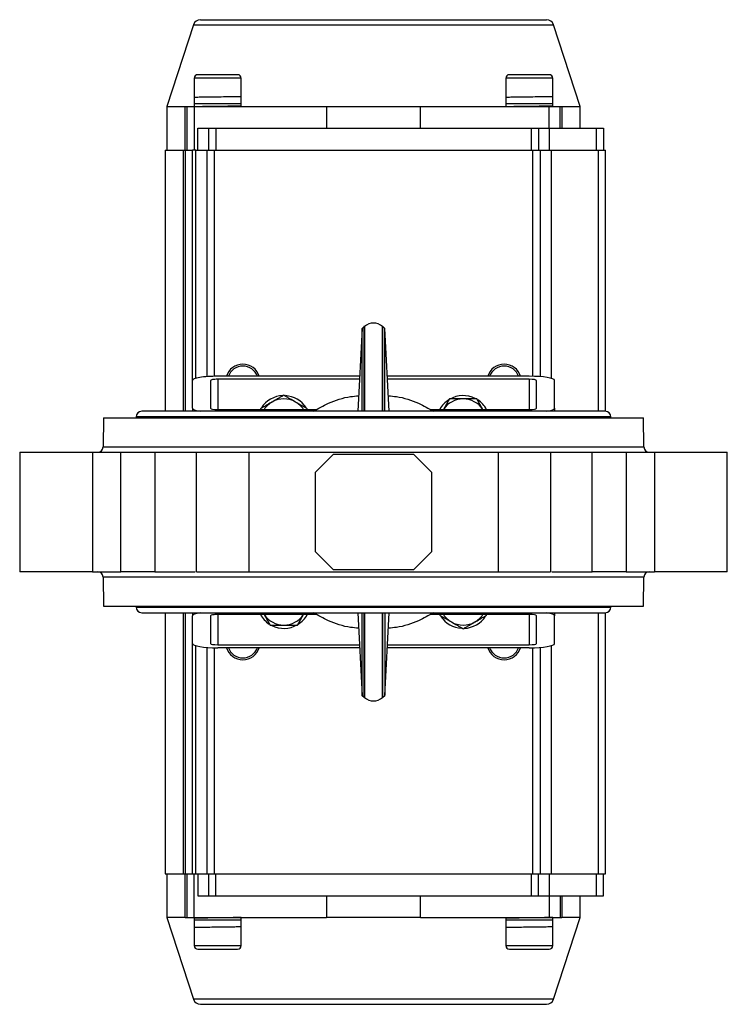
# Model space of a CAD drawing. Header units: millimetres. Extents: x 296 to 1495, y 17 to 1173.
# Tile 20 of 23: x 638 to 833, y 901 to 1173. Entities that reach past the tile are written whole.
import ezdxf

# ---------------------------------------------------------------- set-up
doc = ezdxf.new("R2010")
doc.units = ezdxf.units.MM

msp = doc.modelspace()

# ---------------------------------------------------------------- linework, layer by layer
at = {"color": 7, "linetype": 'Continuous', "lineweight": 25}
for p, q in [((685.76, 1171.81), (678.41, 1149.19)), ((792.41, 1149.19), (785.06, 1171.81)), ((685.91, 1156.99), (685.91, 1149.99)), ((698.91, 1149.99), (698.91, 1156.99)), ((771.91, 1156.99), (771.91, 1149.99)), ((784.91, 1149.99), (784.91, 1156.99)), ((685.91, 1151.69), (685.91, 1149.19)), ((698.91, 1149.44), (698.91, 1151.94)), ((771.91, 1151.69), (771.91, 1149.19)), ((784.91, 1149.44), (784.91, 1151.94)), ((678.41, 1149.19), (678.41, 1137.19)), ((678.41, 1149.19), (683.47, 1149.19)), ((683.47, 1137.19), (683.47, 1149.19)), ((683.47, 1149.19), (683.91, 1149.19)), ((683.91, 1149.19), (685.91, 1149.19)), ((683.91, 1149.19), (683.91, 1137.19)), ((685.91, 1149.99), (698.91, 1149.99)), ((685.91, 1149.19), (685.91, 1137.19)), ((685.91, 1149.19), (722.42, 1149.19)), ((696.41, 1149.44), (696.41, 1149.52)), ((696.41, 1149.19), (696.41, 1149.37)), ((722.42, 1149.19), (722.42, 1143.19)), ((722.42, 1149.19), (748.4, 1149.19)), ((748.4, 1143.19), (748.4, 1149.19)), ((748.4, 1149.19), (783.91, 1149.19)), ((771.91, 1149.99), (784.91, 1149.99)), ((782.41, 1149.44), (782.41, 1149.52)), ((782.41, 1149.19), (782.41, 1149.37)), ((783.91, 1143.19), (783.91, 1149.19)), ((783.91, 1149.19), (786.91, 1149.19)), ((786.91, 1143.19), (786.91, 1149.19)), ((786.91, 1149.19), (787.35, 1149.19)), ((787.35, 1149.19), (792.41, 1149.19)), ((787.35, 1149.19), (787.35, 1143.19)), ((792.41, 1143.19), (792.41, 1149.19)), ((686.91, 1137.19), (686.91, 1143.19)), ((686.91, 1143.19), (689.91, 1143.19)), ((689.91, 1143.19), (689.91, 1137.19)), ((689.91, 1143.19), (691.91, 1143.19)), ((691.91, 1143.19), (691.91, 1137.19)), ((691.91, 1143.19), (778.91, 1143.19)), ((778.91, 1143.19), (778.91, 1137.19)), ((778.91, 1143.19), (780.91, 1143.19)), ((780.91, 1143.19), (780.91, 1137.19)), ((780.91, 1143.19), (783.91, 1143.19)), ((783.91, 1143.19), (783.91, 1137.19)), ((783.91, 1143.19), (796.91, 1143.19)), ((796.91, 1143.19), (796.91, 1137.19)), ((796.91, 1143.19), (798.91, 1143.19)), ((798.91, 1143.19), (798.91, 1137.19)), ((677.91, 1137.19), (677.91, 1065)), ((677.91, 1137.19), (682.97, 1137.19)), ((682.97, 1137.19), (683.41, 1137.19)), ((683.41, 1137.19), (683.41, 1065)), ((683.41, 1137.19), (685.41, 1137.19)), ((686.41, 1137.19), (685.41, 1137.19)), ((686.41, 1137.19), (689.41, 1137.19)), ((689.41, 1137.19), (691.41, 1137.19)), ((689.41, 1137.19), (689.41, 1074.58)), ((691.41, 1137.19), (779.41, 1137.19)), ((779.41, 1137.19), (781.41, 1137.19)), ((781.41, 1137.19), (781.41, 1074.58)), ((781.41, 1137.19), (784.41, 1137.19)), ((784.41, 1137.19), (797.41, 1137.19)), ((797.41, 1137.19), (799.41, 1137.19)), ((799.41, 1065), (799.41, 1137.19)), ((732.81, 1088.39), (732.28, 1087.88)), ((732.91, 1088.39), (732.75, 1088.39)), ((732.91, 1088.39), (732.91, 1065)), ((738.01, 1088.39), (737.91, 1088.39)), ((737.91, 1065), (737.91, 1088.39)), ((738.54, 1087.88), (738.01, 1088.39)), ((732.28, 1087.89), (731.06, 1065)), ((739.76, 1065), (738.54, 1087.89)), ((731.58, 1074.69), (692.41, 1074.69)), ((778.41, 1074.69), (739.24, 1074.69)), ((685.41, 1065.85), (685.41, 1073.52)), ((690.41, 1073.52), (690.41, 1065.85)), ((731.53, 1073.85), (692.41, 1073.85)), ((778.41, 1073.85), (739.29, 1073.85)), ((780.41, 1065.85), (780.41, 1073.52)), ((785.41, 1065.85), (785.41, 1073.52)), ((717.16, 1065.69), (713.91, 1067.57)), ((756.41, 1068.44), (754.72, 1065.52)), ((765.59, 1065.52), (763.91, 1068.44)), ((799.34, 1065), (671.48, 1065)), ((685.41, 1065.85), (685.41, 1065)), ((692.41, 1065.52), (719.81, 1065.52)), ((751.01, 1065.52), (778.41, 1065.52)), ((785.41, 1065.85), (785.41, 1065)), ((660.91, 1063.19), (660.77, 1055.16)), ((660.91, 1063.19), (809.91, 1063.19)), ((669.91, 1063.44), (669.91, 1063.19)), ((800.91, 1063.19), (800.91, 1063.44)), ((810.05, 1055.16), (809.91, 1063.19)), ((637.76, 1053.69), (637.76, 1020.69)), ((657.81, 1053.69), (657.81, 1020.69)), ((657.81, 1053.69), (665.71, 1053.69)), ((658.91, 1053.69), (658.91, 1053.69)), ((665.71, 1020.69), (665.71, 1053.69)), ((675.08, 1053.69), (675.08, 1020.69)), ((686.47, 1053.69), (686.47, 1020.69)), ((700.97, 1053.69), (700.97, 1020.69)), ((700.97, 1053.69), (769.85, 1053.69)), ((719.41, 1048.19), (724.41, 1053.19)), ((724.41, 1053.19), (746.41, 1053.19)), ((746.41, 1053.19), (751.41, 1048.19)), ((769.85, 1053.69), (769.85, 1020.69)), ((784.35, 1020.69), (784.35, 1053.69)), ((795.74, 1020.69), (795.74, 1053.69)), ((805.11, 1053.69), (805.11, 1020.69)), ((805.11, 1053.69), (813.01, 1053.69)), ((811.91, 1053.69), (811.91, 1053.69)), ((813.01, 1053.69), (813.01, 1020.69)), ((833.06, 1020.69), (833.06, 1053.69)), ((719.41, 1026.19), (719.41, 1048.19)), ((751.41, 1048.19), (751.41, 1026.19)), ((724.41, 1021.19), (719.41, 1026.19)), ((751.41, 1026.19), (746.41, 1021.19)), ((657.81, 1020.69), (665.71, 1020.69)), ((700.97, 1020.69), (769.85, 1020.69)), ((746.41, 1021.19), (724.41, 1021.19)), ((805.11, 1020.69), (813.01, 1020.69)), ((660.77, 1019.21), (660.91, 1011.19)), ((809.91, 1011.19), (810.05, 1019.21)), ((660.91, 1011.19), (809.91, 1011.19)), ((669.91, 1011.19), (669.91, 1010.94)), ((671.48, 1009.37), (799.34, 1009.37)), ((677.91, 1009.37), (677.91, 937.19)), ((683.41, 1009.37), (683.41, 937.19)), ((685.41, 1009.37), (685.41, 1008.52)), ((731.06, 1009.37), (732.28, 986.48)), ((732.91, 1009.37), (732.91, 985.99)), ((737.91, 985.99), (737.91, 1009.37)), ((738.54, 986.48), (739.76, 1009.37)), ((785.41, 1009.37), (785.41, 1008.52)), ((799.41, 937.19), (799.41, 1009.37)), ((800.91, 1010.94), (800.91, 1011.19)), ((685.41, 1000.85), (685.41, 1008.52)), ((690.41, 1008.52), (690.41, 1000.85)), ((719.81, 1008.85), (692.41, 1008.85)), ((705.22, 1008.85), (706.91, 1005.94)), ((714.41, 1005.94), (716.1, 1008.85)), ((778.41, 1008.85), (751.01, 1008.85)), ((753.66, 1008.69), (756.91, 1006.81)), ((780.41, 1000.85), (780.41, 1008.52)), ((785.41, 1000.85), (785.41, 1008.52)), ((689.41, 999.8), (689.41, 937.19)), ((692.41, 1000.52), (731.53, 1000.52)), ((731.58, 999.69), (692.41, 999.69)), ((778.41, 999.69), (739.24, 999.69)), ((739.29, 1000.52), (778.41, 1000.52)), ((781.41, 999.8), (781.41, 937.19)), ((732.28, 986.49), (732.81, 985.99)), ((732.75, 985.99), (732.91, 985.99)), ((737.91, 985.99), (738.01, 985.99)), ((738.01, 985.99), (738.54, 986.49)), ((677.91, 937.19), (682.97, 937.19)), ((678.41, 937.19), (678.41, 925.19)), ((682.97, 937.19), (683.41, 937.19)), ((683.41, 937.19), (685.41, 937.19)), ((683.47, 925.19), (683.47, 937.19)), ((683.91, 937.19), (683.91, 925.19)), ((685.41, 937.19), (686.41, 937.19)), ((685.91, 925.19), (685.91, 937.19)), ((686.41, 937.19), (689.41, 937.19)), ((686.91, 937.19), (686.91, 931.19)), ((689.41, 937.19), (691.41, 937.19)), ((689.91, 937.19), (689.91, 931.19)), ((691.41, 937.19), (779.41, 937.19)), ((691.91, 931.19), (691.91, 937.19)), ((778.91, 937.19), (778.91, 931.19)), ((779.41, 937.19), (781.41, 937.19)), ((780.91, 931.19), (780.91, 937.19)), ((781.41, 937.19), (784.41, 937.19)), ((783.91, 937.19), (783.91, 931.19)), ((784.41, 937.19), (797.41, 937.19)), ((796.91, 937.19), (796.91, 931.19)), ((797.41, 937.19), (799.41, 937.19)), ((798.91, 931.19), (798.91, 937.19)), ((686.91, 931.19), (689.91, 931.19)), ((689.91, 931.19), (691.91, 931.19)), ((691.91, 931.19), (778.91, 931.19)), ((722.42, 931.19), (722.42, 925.19)), ((748.4, 925.19), (748.4, 931.19)), ((778.91, 931.19), (780.91, 931.19)), ((780.91, 931.19), (783.91, 931.19)), ((783.91, 931.19), (783.91, 925.19)), ((783.91, 931.19), (796.91, 931.19)), ((786.91, 931.19), (786.91, 925.19)), ((787.35, 931.19), (787.35, 925.19)), ((792.41, 925.19), (792.41, 931.19)), ((796.91, 931.19), (798.91, 931.19)), ((678.41, 925.19), (685.76, 902.57)), ((683.47, 925.19), (678.41, 925.19)), ((683.47, 925.19), (683.91, 925.19)), ((683.91, 925.19), (685.91, 925.19)), ((685.91, 925.19), (722.42, 925.19)), ((685.91, 924.94), (685.91, 922.44)), ((688.41, 925.19), (688.41, 925.01)), ((688.41, 924.94), (688.41, 924.86)), ((698.91, 922.69), (698.91, 925.19)), ((748.4, 925.19), (722.42, 925.19)), ((748.4, 925.19), (783.91, 925.19)), ((771.91, 924.94), (771.91, 922.44)), ((774.41, 925.19), (774.41, 925.01)), ((774.41, 924.94), (774.41, 924.86)), ((783.91, 925.19), (786.91, 925.19)), ((784.91, 922.69), (784.91, 925.19)), ((785.06, 902.57), (792.41, 925.19)), ((786.91, 925.19), (787.35, 925.19)), ((792.41, 925.19), (787.35, 925.19)), ((685.91, 924.39), (685.91, 917.39)), ((698.91, 924.39), (685.91, 924.39)), ((698.91, 917.39), (698.91, 924.39)), ((771.91, 924.39), (771.91, 917.39)), ((784.91, 924.39), (771.91, 924.39)), ((784.91, 917.39), (784.91, 924.39))]:
    msp.add_line(p, q, dxfattribs=at)
at = {"color": 8, "linetype": 'Continuous', "lineweight": 25}
for p, q in [((685.76, 1171.81), (735.68, 1171.81)), ((735.68, 1171.81), (785.06, 1171.81)), ((698.91, 1156.99), (685.91, 1156.99)), ((784.91, 1156.99), (771.91, 1156.99)), ((682.97, 1065), (682.97, 1137.19)), ((685.41, 1073.52), (685.41, 1137.19)), ((686.41, 1074.12), (686.41, 1137.19)), ((691.41, 1137.19), (691.41, 1074.68)), ((779.41, 1074.68), (779.41, 1137.19)), ((784.41, 1137.19), (784.41, 1074.12)), ((797.41, 1137.19), (797.41, 1065)), ((692.41, 1073.85), (692.41, 1065.52)), ((778.41, 1073.85), (778.41, 1065.52)), ((800.91, 1063.44), (669.91, 1063.44)), ((660.77, 1055.16), (810.05, 1055.16)), ((810.05, 1019.21), (660.77, 1019.21)), ((669.91, 1010.94), (800.91, 1010.94)), ((682.97, 937.19), (682.97, 1009.37)), ((797.41, 1009.37), (797.41, 937.19)), ((692.41, 1008.85), (692.41, 1000.52)), ((778.41, 1008.85), (778.41, 1000.52)), ((685.41, 937.19), (685.41, 1000.85)), ((686.41, 937.19), (686.41, 1000.25)), ((691.41, 999.7), (691.41, 937.19)), ((779.41, 937.19), (779.41, 999.7)), ((784.41, 1000.25), (784.41, 937.19)), ((685.91, 917.39), (698.91, 917.39)), ((771.91, 917.39), (784.91, 917.39)), ((785.06, 902.57), (685.76, 902.57))]:
    msp.add_line(p, q, dxfattribs=at)
at = {"color": 7, "linetype": 'Continuous', "lineweight": 25}
for centre, radius, start, end in [((687.66, 1171.19), 2, 90, 162), ((783.16, 1171.19), 2, 18, 90), ((686.91, 1156.99), 1, 90, 180), ((697.91, 1156.99), 1, 0, 90), ((772.91, 1156.99), 1, 90, 180), ((783.91, 1156.99), 1, 0, 90), ((735.41, 1085.76), 3.63, 46.3972, 133.6028), ((699.35, 1073.25), 4.75, 17.6165, 162.3835), ((699.35, 1073.25), 4.25, 19.7702, 160.2298), ((771.47, 1073.25), 4.75, 17.6165, 162.3835), ((771.47, 1073.25), 4.25, 19.7702, 160.2298), ((710.66, 1061.94), 7.4, 92.2738, 146.9031), ((710.66, 1061.94), 7.4, 33.4215, 86.448), ((760.16, 1061.94), 7.4, 63.6278, 119.9351), ((710.66, 1061.94), 6.5, 120, 146.5316), ((710.66, 1061.94), 6.5, 60, 120), ((710.66, 1061.94), 6.5, 33.4684, 60), ((760.16, 1061.94), 7.4, 122.3749, 151.0265), ((760.16, 1061.94), 6.5, 90, 146.5316), ((760.16, 1061.94), 6.5, 33.4684, 90), ((760.16, 1061.94), 7.4, 28.9735, 56.9031), ((671.48, 1063.44), 1.57, 90, 180), ((799.34, 1063.44), 1.57, 0, 90), ((659.27, 1055.19), 1.5, 270, 359), ((811.55, 1055.19), 1.5, 181, 270), ((659.27, 1019.19), 1.5, 1, 90), ((811.55, 1019.19), 1.5, 90, 179), ((671.48, 1010.94), 1.57, 180, 270), ((799.34, 1010.94), 1.57, 270, 0), ((710.66, 1012.44), 7.4, 208.9735, 236.9031), ((710.66, 1012.44), 6.5, 213.4684, 270), ((710.66, 1012.44), 6.5, 270, 326.5316), ((710.66, 1012.44), 7.4, 302.3749, 331.0265), ((760.16, 1012.44), 7.4, 213.4215, 266.448), ((760.16, 1012.44), 6.5, 213.4684, 240), ((760.16, 1012.44), 6.5, 240, 300), ((760.16, 1012.44), 7.4, 272.2738, 326.9031), ((760.16, 1012.44), 6.5, 300, 326.5316), ((710.66, 1012.44), 7.4, 243.6278, 299.9351), ((699.35, 1001.13), 4.75, 197.6165, 270), ((699.35, 1001.13), 4.25, 199.7702, 270), ((699.35, 1001.13), 4.75, 270, 342.3835), ((699.35, 1001.13), 4.25, 270, 340.2298), ((771.47, 1001.13), 4.75, 197.6165, 270), ((771.47, 1001.13), 4.25, 199.7702, 270), ((771.47, 1001.13), 4.75, 270, 342.3835), ((771.47, 1001.13), 4.25, 270, 340.2298), ((735.41, 988.61), 3.63, 226.3972, 313.6028), ((686.91, 917.39), 1, 180, 270), ((697.91, 917.39), 1, 270, 0), ((772.91, 917.39), 1, 180, 270), ((783.91, 917.39), 1, 270, 0), ((687.66, 903.19), 2, 198, 270), ((783.16, 903.19), 2, 270, 342)]:
    msp.add_arc(centre, radius, start, end, dxfattribs=at)
for centre, major_axis, start_param, end_param in [((692.41, 1073.52), (7, 0), 1.570796, 3.141593), ((778.41, 1073.52), (7, 0), 0, 1.570796), ((692.41, 1073.52), (2, 0), 1.570796, 3.141593), ((778.41, 1073.52), (2, 0), 0, 1.570796), ((692.41, 1065.85), (7, 0), 3.141593, 3.957827), ((692.41, 1065.85), (2, 0), 3.141593, 4.712389), ((778.41, 1065.85), (2, 0), 4.712389, 6.283185), ((778.41, 1065.85), (7, 0), 5.466951, 6.283185), ((692.41, 1008.52), (7, 0), 2.325359, 3.141593), ((778.41, 1008.52), (7, 0), 0, 0.816234), ((692.41, 1008.52), (2, 0), 1.570796, 3.141593), ((778.41, 1008.52), (2, 0), 0, 1.570796), ((692.41, 1000.85), (7, 0), 3.141593, 4.712389), ((692.41, 1000.85), (2, 0), 3.141593, 4.712389), ((778.41, 1000.85), (7, 0), 4.712389, 6.283185), ((778.41, 1000.85), (2, 0), 4.712389, 6.283185)]:
    msp.add_ellipse(centre, major_axis=major_axis, ratio=0.166667, start_param=start_param, end_param=end_param, dxfattribs=at)
for points, knots in [([(687.66, 1173.19), (687.73, 1173.19), (687.87, 1173.19), (689.01, 1173.19), (690.75, 1173.19), (692.94, 1173.19), (695.39, 1173.19), (698.28, 1173.19), (701.59, 1173.19), (705.25, 1173.19), (709.21, 1173.19), (713.41, 1173.19), (718.21, 1173.19), (723.62, 1173.19), (729.53, 1173.19), (733.47, 1173.19), (735.41, 1173.19)], [0, 0, 0, 0, 0.077627, 0.157664, 0.239951, 0.304276, 0.368607, 0.4343, 0.5, 0.565693, 0.631393, 0.695717, 0.760049, 0.84233, 0.922366, 1, 1, 1, 1]), ([(735.41, 1173.19), (737.35, 1173.19), (741.29, 1173.19), (747.2, 1173.19), (752.61, 1173.19), (757.41, 1173.19), (761.61, 1173.19), (765.57, 1173.19), (769.23, 1173.19), (772.54, 1173.19), (775.43, 1173.19), (777.88, 1173.19), (780.07, 1173.19), (781.8, 1173.19), (782.95, 1173.19), (783.09, 1173.19), (783.16, 1173.19)], [0, 0, 0, 0, 0.077631, 0.157664, 0.239951, 0.304276, 0.368607, 0.4343, 0.5, 0.565693, 0.631393, 0.695717, 0.760049, 0.84233, 0.922367, 1, 1, 1, 1]), ([(697.91, 1157.99), (697.84, 1157.99), (697.72, 1157.99), (697.04, 1157.99), (696.33, 1157.99), (695.45, 1157.99), (694.17, 1157.99), (692.41, 1157.99), (690.65, 1157.99), (689.37, 1157.99), (688.49, 1157.99), (687.78, 1157.99), (687.1, 1157.99), (686.98, 1157.99), (686.91, 1157.99)], [0, 0, 0, 0, 0.119728, 0.18418, 0.25, 0.31582, 0.380272, 0.5, 0.619728, 0.68418, 0.75, 0.81582, 0.880272, 1, 1, 1, 1]), ([(783.91, 1157.99), (783.84, 1157.99), (783.72, 1157.99), (783.04, 1157.99), (782.33, 1157.99), (781.45, 1157.99), (780.17, 1157.99), (778.41, 1157.99), (776.65, 1157.99), (775.37, 1157.99), (774.49, 1157.99), (773.78, 1157.99), (773.1, 1157.99), (772.98, 1157.99), (772.91, 1157.99)], [0, 0, 0, 0, 0.119728, 0.18418, 0.25, 0.31582, 0.380272, 0.5, 0.619728, 0.68418, 0.75, 0.81582, 0.880272, 1, 1, 1, 1]), ([(698.89, 1151.93), (698.73, 1151.92), (698.41, 1151.9), (696.83, 1151.87), (694.66, 1151.84), (692.15, 1151.81), (689.69, 1151.78), (687.62, 1151.75), (686.2, 1151.72), (686.01, 1151.7), (685.91, 1151.69)], [0, 0, 0, 0, 0.124989, 0.250024, 0.374976, 0.500049, 0.624957, 0.750062, 0.874859, 1, 1, 1, 1]), ([(784.89, 1151.93), (784.73, 1151.92), (784.41, 1151.9), (782.83, 1151.87), (780.66, 1151.84), (778.15, 1151.81), (775.69, 1151.78), (773.62, 1151.75), (772.2, 1151.72), (772.01, 1151.7), (771.91, 1151.69)], [0, 0, 0, 0, 0.124989, 0.250024, 0.374976, 0.500049, 0.624957, 0.750062, 0.874859, 1, 1, 1, 1]), ([(685.91, 1149.19), (686.01, 1149.2), (686.2, 1149.22), (687.62, 1149.25), (689.68, 1149.28), (692.15, 1149.31), (694.65, 1149.34), (696.86, 1149.37), (698.31, 1149.4), (699, 1149.42), (698.86, 1149.44), (698.83, 1149.44)], [0, 0, 0, 0, 0.1222, 0.244064, 0.366228, 0.488201, 0.610334, 0.732349, 0.854446, 0.976498, 1, 1, 1, 1]), ([(771.91, 1149.19), (772.01, 1149.2), (772.2, 1149.22), (773.62, 1149.25), (775.68, 1149.28), (778.15, 1149.31), (780.65, 1149.34), (782.86, 1149.37), (784.31, 1149.4), (785, 1149.42), (784.86, 1149.44), (784.83, 1149.44)], [0, 0, 0, 0, 0.1222, 0.244064, 0.366228, 0.488201, 0.610334, 0.732349, 0.854446, 0.976498, 1, 1, 1, 1]), ([(732.81, 1065), (732.81, 1065.57), (732.81, 1068.49), (732.81, 1073.07), (732.81, 1078.5), (732.81, 1082.83), (732.81, 1086), (732.81, 1088.01), (732.81, 1088.26), (732.81, 1088.39)], [0, 0, 0, 0, 0.0382722, 0.1985602, 0.3588481, 0.5191361, 0.6794241, 0.839712, 1, 1, 1, 1]), ([(738.01, 1065), (738.01, 1065.57), (738.01, 1068.49), (738.01, 1073.07), (738.01, 1078.5), (738.01, 1082.83), (738.01, 1086), (738.01, 1088.01), (738.01, 1088.26), (738.01, 1088.39)], [0, 0, 0, 0, 0.0382721, 0.1985601, 0.358848, 0.519136, 0.679424, 0.839712, 1, 1, 1, 1]), ([(732.28, 1065), (732.28, 1065.47), (732.28, 1068.27), (732.28, 1072.72), (732.28, 1078.1), (732.28, 1082.39), (732.28, 1085.52), (732.28, 1087.52), (732.28, 1087.76), (732.28, 1087.89)], [0, 0, 0, 0, 0.03222, 0.193517, 0.354814, 0.516112, 0.677409, 0.838706, 1, 1, 1, 1]), ([(738.54, 1065), (738.54, 1065.47), (738.54, 1068.27), (738.54, 1072.72), (738.54, 1078.1), (738.54, 1082.39), (738.54, 1085.52), (738.54, 1087.52), (738.54, 1087.76), (738.54, 1087.89)], [0, 0, 0, 0, 0.03222, 0.193517, 0.354815, 0.516112, 0.677409, 0.838706, 1, 1, 1, 1]), ([(710.66, 1069.44), (710.4, 1069.29), (709.87, 1068.99), (709.07, 1068.52), (708.24, 1068.05), (707.69, 1067.73), (707.41, 1067.57)], [0, 0, 0, 0, 0.247269, 0.495363, 0.746874, 1, 1, 1, 1]), ([(713.91, 1067.57), (713.83, 1067.61), (713.5, 1067.8), (712.92, 1068.14), (712.16, 1068.57), (711.41, 1069.01), (710.91, 1069.3), (710.66, 1069.44)], [0, 0, 0, 0, 0.070043, 0.299803, 0.530825, 0.765022, 1, 1, 1, 1]), ([(718.84, 1065), (720.19, 1065.78), (723.39, 1067.62), (727.69, 1069), (730.55, 1069.22), (731.29, 1069.28)], [0, 0, 0, 0, 0.352752, 0.832257, 1, 1, 1, 1]), ([(739.53, 1069.28), (740.27, 1069.22), (743.13, 1069), (747.43, 1067.62), (750.62, 1065.78), (751.98, 1065)], [0, 0, 0, 0, 0.167743, 0.647248, 1, 1, 1, 1]), ([(707.41, 1067.57), (707.33, 1067.52), (706.24, 1066.89), (705.16, 1066.27), (704.16, 1065.69)], [0, 0, 0, 0, 0.070215, 1, 1, 1, 1]), ([(760.16, 1068.44), (759.17, 1068.44), (757.9, 1068.44), (756.68, 1068.44), (756.41, 1068.44)], [0, 0, 0, 0, 0.776287, 1, 1, 1, 1]), ([(763.91, 1068.44), (762.97, 1068.44), (761.74, 1068.44), (760.47, 1068.44), (760.16, 1068.44)], [0, 0, 0, 0, 0.7581486, 1, 1, 1, 1]), ([(637.76, 1053.69), (637.76, 1053.69), (637.76, 1053.69), (637.83, 1053.69), (638.12, 1053.69), (638.79, 1053.69), (640.05, 1053.69), (641.81, 1053.69), (644.04, 1053.69), (646.67, 1053.69), (649.07, 1053.69), (651.02, 1053.69), (652.47, 1053.69), (653.89, 1053.69), (655.04, 1053.69), (655.93, 1053.69), (656.56, 1053.69), (657.19, 1053.69), (657.6, 1053.69), (657.81, 1053.69)], [0, 0, 0, 0, 0.008025, 0.057446, 0.106886, 0.20005, 0.293214, 0.391958, 0.494807, 0.599839, 0.704871, 0.756353, 0.807853, 0.857274, 0.906714, 0.930056, 0.953352, 0.97665, 1, 1, 1, 1]), ([(665.71, 1053.69), (665.8, 1053.69), (665.97, 1053.69), (666.24, 1053.69), (666.5, 1053.69), (666.78, 1053.69), (667.05, 1053.69), (667.32, 1053.69), (667.6, 1053.69), (667.88, 1053.69), (668.51, 1053.69), (669.5, 1053.69), (670.82, 1053.69), (672.08, 1053.69), (673.01, 1053.69), (673.65, 1053.69), (674.04, 1053.69), (674.41, 1053.69), (674.76, 1053.69), (674.97, 1053.69), (675.08, 1053.69)], [0, 0, 0, 0, 0.027191, 0.054266, 0.081258, 0.1082, 0.135127, 0.162072, 0.189068, 0.216151, 0.243352, 0.371657, 0.500014, 0.628319, 0.756676, 0.805529, 0.854092, 0.90256, 0.951131, 1, 1, 1, 1]), ([(675.08, 1053.69), (677.08, 1053.69), (680.54, 1053.69), (684.71, 1053.69), (686.47, 1053.69)], [0, 0, 0, 0, 0.577975, 1, 1, 1, 1]), ([(686.57, 1053.69), (686.55, 1053.69), (686.46, 1053.69), (687.21, 1053.69), (688.78, 1053.69), (691.13, 1053.69), (694.06, 1053.69), (697.41, 1053.69), (699.78, 1053.69), (700.97, 1053.69)], [0, 0, 0, 0, 0.062465, 0.218721, 0.374976, 0.531232, 0.687488, 0.843744, 1, 1, 1, 1]), ([(769.85, 1053.69), (771.04, 1053.69), (773.41, 1053.69), (776.76, 1053.69), (779.68, 1053.69), (782.04, 1053.69), (783.61, 1053.69), (784.36, 1053.69), (784.27, 1053.69), (784.25, 1053.69)], [0, 0, 0, 0, 0.156256, 0.312512, 0.468768, 0.625024, 0.781279, 0.937535, 1, 1, 1, 1]), ([(784.35, 1053.69), (786.11, 1053.69), (790.28, 1053.69), (793.74, 1053.69), (795.74, 1053.69)], [0, 0, 0, 0, 0.422025, 1, 1, 1, 1]), ([(795.74, 1053.69), (795.8, 1053.69), (795.92, 1053.69), (796.1, 1053.69), (796.29, 1053.69), (796.49, 1053.69), (796.7, 1053.69), (796.91, 1053.69), (797.13, 1053.69), (797.35, 1053.69), (797.87, 1053.69), (798.73, 1053.69), (800, 1053.69), (801.32, 1053.69), (802.38, 1053.69), (803.16, 1053.69), (803.66, 1053.69), (804.15, 1053.69), (804.64, 1053.69), (804.95, 1053.69), (805.11, 1053.69)], [0, 0, 0, 0, 0.027191, 0.054266, 0.081258, 0.1082, 0.135127, 0.162072, 0.189068, 0.216151, 0.243352, 0.371657, 0.500014, 0.628319, 0.756676, 0.805529, 0.854092, 0.90256, 0.951131, 1, 1, 1, 1]), ([(813.01, 1053.69), (813.13, 1053.69), (813.36, 1053.69), (813.72, 1053.69), (814.08, 1053.69), (814.44, 1053.69), (814.8, 1053.69), (815.17, 1053.69), (815.87, 1053.69), (816.92, 1053.69), (818.35, 1053.69), (819.8, 1053.69), (821.75, 1053.69), (824.15, 1053.69), (826.77, 1053.69), (829.01, 1053.69), (830.49, 1053.69), (831.41, 1053.69), (831.97, 1053.69), (832.43, 1053.69), (832.71, 1053.69), (832.88, 1053.69), (832.97, 1053.69), (833.04, 1053.69), (833.05, 1053.69), (833.06, 1053.69)], [0, 0, 0, 0, 0.013453, 0.026883, 0.040301, 0.053714, 0.067134, 0.080567, 0.094024, 0.143834, 0.193662, 0.245548, 0.297453, 0.40331, 0.509167, 0.612824, 0.712344, 0.759332, 0.806339, 0.853326, 0.900333, 0.925272, 0.950157, 0.975047, 1, 1, 1, 1]), ([(657.81, 1020.69), (656.71, 1020.69), (655.56, 1020.69), (653.21, 1020.69), (652.02, 1020.69), (649.66, 1020.69), (648.49, 1020.69), (646.26, 1020.69), (645.19, 1020.69), (643.22, 1020.69), (642.31, 1020.69), (640.72, 1020.69), (640.03, 1020.69), (638.91, 1020.69), (638.48, 1020.69), (637.91, 1020.69), (637.76, 1020.69), (637.76, 1020.69)], [0, 0, 0, 0, 0.125, 0.125, 0.25, 0.25, 0.375, 0.375, 0.5, 0.5, 0.625, 0.625, 0.75, 0.75, 0.875, 0.875, 1, 1, 1, 1]), ([(675.08, 1020.69), (674.55, 1020.69), (673.9, 1020.69), (672.45, 1020.69), (671.65, 1020.69), (669.97, 1020.69), (669.1, 1020.69), (667.37, 1020.69), (666.51, 1020.69), (665.71, 1020.69)], [0, 0, 0, 0, 0.25, 0.25, 0.5, 0.5, 0.75, 0.75, 1, 1, 1, 1]), ([(675.08, 1020.69), (677.08, 1020.69), (680.45, 1020.69), (684.53, 1020.69), (686.19, 1020.69)], [0, 0, 0, 0, 0.591552, 1, 1, 1, 1]), ([(686.57, 1020.69), (686.55, 1020.69), (686.46, 1020.69), (687.21, 1020.69), (688.78, 1020.69), (691.13, 1020.69), (694.06, 1020.69), (697.41, 1020.69), (699.78, 1020.69), (700.97, 1020.69)], [0, 0, 0, 0, 0.062465, 0.218721, 0.374976, 0.531232, 0.687488, 0.843744, 1, 1, 1, 1]), ([(769.85, 1020.69), (771.04, 1020.69), (773.41, 1020.69), (776.76, 1020.69), (779.68, 1020.69), (782.04, 1020.69), (783.61, 1020.69), (784.36, 1020.69), (784.27, 1020.69), (784.25, 1020.69)], [0, 0, 0, 0, 0.156256, 0.312512, 0.468768, 0.625024, 0.781279, 0.937535, 1, 1, 1, 1]), ([(784.63, 1020.69), (786.29, 1020.69), (790.36, 1020.69), (793.74, 1020.69), (795.74, 1020.69)], [0, 0, 0, 0, 0.408448, 1, 1, 1, 1]), ([(805.11, 1020.69), (804.31, 1020.69), (803.45, 1020.69), (801.72, 1020.69), (800.85, 1020.69), (799.17, 1020.69), (798.37, 1020.69), (796.92, 1020.69), (796.27, 1020.69), (795.74, 1020.69)], [0, 0, 0, 0, 0.25, 0.25, 0.5, 0.5, 0.75, 0.75, 1, 1, 1, 1]), ([(833.06, 1020.69), (833.06, 1020.69), (832.91, 1020.69), (832.34, 1020.69), (831.91, 1020.69), (830.79, 1020.69), (830.1, 1020.69), (828.51, 1020.69), (827.6, 1020.69), (825.63, 1020.69), (824.56, 1020.69), (822.33, 1020.69), (821.16, 1020.69), (818.8, 1020.69), (817.6, 1020.69), (815.26, 1020.69), (814.11, 1020.69), (813.01, 1020.69)], [0, 0, 0, 0, 0.125, 0.125, 0.25, 0.25, 0.375, 0.375, 0.5, 0.5, 0.625, 0.625, 0.75, 0.75, 0.875, 0.875, 1, 1, 1, 1]), ([(731.29, 1005.09), (730.55, 1005.15), (727.69, 1005.37), (723.39, 1006.76), (720.19, 1008.59), (718.84, 1009.37)], [0, 0, 0, 0, 0.167743, 0.647248, 1, 1, 1, 1]), ([(732.28, 986.49), (732.28, 986.49), (732.28, 986.27), (732.28, 987.02), (732.28, 988.81), (732.28, 992), (732.28, 996.27), (732.28, 1001.66), (732.28, 1006.1), (732.28, 1008.9), (732.28, 1009.37)], [0, 0, 0, 0, 0.000004, 0.1613, 0.322596, 0.483892, 0.645188, 0.806484, 0.96778, 1, 1, 1, 1]), ([(732.81, 986), (732.81, 986.13), (732.81, 986.38), (732.81, 988.38), (732.81, 991.54), (732.81, 995.88), (732.81, 1001.3), (732.81, 1005.88), (732.81, 1008.81), (732.81, 1009.37)], [0, 0, 0, 0, 0.1573861, 0.318228, 0.4790699, 0.6399118, 0.8007536, 0.9615955, 1, 1, 1, 1]), ([(738.01, 985.99), (738.01, 986.11), (738.01, 986.36), (738.01, 988.38), (738.01, 991.54), (738.01, 995.88), (738.01, 1001.3), (738.01, 1005.88), (738.01, 1008.81), (738.01, 1009.37)], [0, 0, 0, 0, 0.160288, 0.320576, 0.480864, 0.641152, 0.80144, 0.961728, 1, 1, 1, 1]), ([(738.54, 1009.37), (738.54, 1008.9), (738.54, 1006.1), (738.54, 1001.66), (738.54, 996.28), (738.54, 991.99), (738.54, 988.85), (738.54, 986.86), (738.54, 986.61), (738.54, 986.49)], [0, 0, 0, 0, 0.03222, 0.193517, 0.354814, 0.516112, 0.677409, 0.838706, 1, 1, 1, 1]), ([(751.98, 1009.37), (750.62, 1008.59), (747.43, 1006.76), (743.13, 1005.37), (740.27, 1005.15), (739.53, 1005.09)], [0, 0, 0, 0, 0.352752, 0.832257, 1, 1, 1, 1]), ([(756.91, 1006.81), (756.99, 1006.77), (757.31, 1006.58), (757.9, 1006.24), (758.66, 1005.8), (759.41, 1005.36), (759.91, 1005.08), (760.16, 1004.93)], [0, 0, 0, 0, 0.070043, 0.299803, 0.530825, 0.765022, 1, 1, 1, 1]), ([(760.16, 1004.93), (760.42, 1005.09), (760.95, 1005.39), (761.75, 1005.85), (762.57, 1006.33), (763.13, 1006.65), (763.41, 1006.81)], [0, 0, 0, 0, 0.247269, 0.495363, 0.746874, 1, 1, 1, 1]), ([(763.41, 1006.81), (763.49, 1006.85), (764.58, 1007.49), (765.66, 1008.11), (766.66, 1008.69)], [0, 0, 0, 0, 0.070215, 1, 1, 1, 1]), ([(706.91, 1005.94), (707.85, 1005.94), (709.08, 1005.94), (710.35, 1005.94), (710.66, 1005.94)], [0, 0, 0, 0, 0.7581486, 1, 1, 1, 1]), ([(710.66, 1005.94), (711.65, 1005.94), (712.92, 1005.94), (714.14, 1005.94), (714.41, 1005.94)], [0, 0, 0, 0, 0.776287, 1, 1, 1, 1]), ([(698.91, 925.19), (698.81, 925.18), (698.62, 925.16), (697.2, 925.13), (695.13, 925.1), (692.66, 925.07), (690.17, 925.04), (687.96, 925), (686.51, 924.97), (685.82, 924.95), (685.96, 924.94), (685.98, 924.94)], [0, 0, 0, 0, 0.1222, 0.244064, 0.366228, 0.488201, 0.610334, 0.732349, 0.854446, 0.976498, 1, 1, 1, 1]), ([(784.91, 925.19), (784.81, 925.18), (784.62, 925.16), (783.2, 925.13), (781.13, 925.1), (778.66, 925.07), (776.17, 925.04), (773.96, 925), (772.51, 924.97), (771.82, 924.95), (771.96, 924.94), (771.98, 924.94)], [0, 0, 0, 0, 0.1222, 0.244064, 0.366228, 0.488201, 0.610334, 0.732349, 0.854446, 0.976498, 1, 1, 1, 1]), ([(685.93, 922.44), (686.09, 922.45), (686.41, 922.47), (687.99, 922.5), (690.16, 922.54), (692.67, 922.57), (695.13, 922.6), (697.2, 922.63), (698.62, 922.66), (698.81, 922.68), (698.91, 922.69)], [0, 0, 0, 0, 0.124989, 0.250024, 0.374976, 0.500049, 0.624957, 0.750062, 0.874859, 1, 1, 1, 1]), ([(771.93, 922.44), (772.09, 922.45), (772.41, 922.47), (773.99, 922.5), (776.16, 922.54), (778.67, 922.57), (781.13, 922.6), (783.2, 922.63), (784.62, 922.66), (784.81, 922.68), (784.91, 922.69)], [0, 0, 0, 0, 0.124989, 0.250024, 0.374976, 0.500049, 0.624957, 0.750062, 0.874859, 1, 1, 1, 1]), ([(686.91, 916.39), (686.98, 916.39), (687.1, 916.39), (687.78, 916.39), (688.49, 916.39), (689.37, 916.39), (690.65, 916.39), (692.41, 916.39), (694.17, 916.39), (695.45, 916.39), (696.33, 916.39), (697.04, 916.39), (697.72, 916.39), (697.84, 916.39), (697.91, 916.39)], [0, 0, 0, 0, 0.119728, 0.18418, 0.25, 0.31582, 0.380272, 0.5, 0.619728, 0.68418, 0.75, 0.81582, 0.880272, 1, 1, 1, 1]), ([(772.91, 916.39), (772.98, 916.39), (773.1, 916.39), (773.78, 916.39), (774.49, 916.39), (775.37, 916.39), (776.65, 916.39), (778.41, 916.39), (780.17, 916.39), (781.45, 916.39), (782.33, 916.39), (783.04, 916.39), (783.72, 916.39), (783.84, 916.39), (783.91, 916.39)], [0, 0, 0, 0, 0.119728, 0.18418, 0.25, 0.31582, 0.380272, 0.5, 0.619728, 0.68418, 0.75, 0.81582, 0.880272, 1, 1, 1, 1]), ([(687.66, 901.19), (687.73, 901.19), (687.87, 901.19), (689.01, 901.19), (690.75, 901.19), (692.94, 901.19), (695.39, 901.19), (698.28, 901.19), (701.59, 901.19), (705.25, 901.19), (709.21, 901.19), (713.41, 901.19), (718.21, 901.19), (723.62, 901.19), (729.53, 901.19), (733.47, 901.19), (735.41, 901.19)], [0, 0, 0, 0, 0.077627, 0.157664, 0.239951, 0.304276, 0.368607, 0.4343, 0.5, 0.565693, 0.631393, 0.695717, 0.760049, 0.84233, 0.922366, 1, 1, 1, 1]), ([(735.41, 901.19), (737.35, 901.19), (741.29, 901.19), (747.2, 901.19), (752.61, 901.19), (757.41, 901.19), (761.61, 901.19), (765.57, 901.19), (769.23, 901.19), (772.54, 901.19), (775.43, 901.19), (777.88, 901.19), (780.07, 901.19), (781.8, 901.19), (782.95, 901.19), (783.09, 901.19), (783.16, 901.19)], [0, 0, 0, 0, 0.077631, 0.157664, 0.239951, 0.304276, 0.368607, 0.4343, 0.5, 0.565693, 0.631393, 0.695717, 0.760049, 0.84233, 0.922367, 1, 1, 1, 1])]:
    msp.add_open_spline(points, degree=3, knots=knots, dxfattribs=at)

doc.saveas('drawing.dxf')
